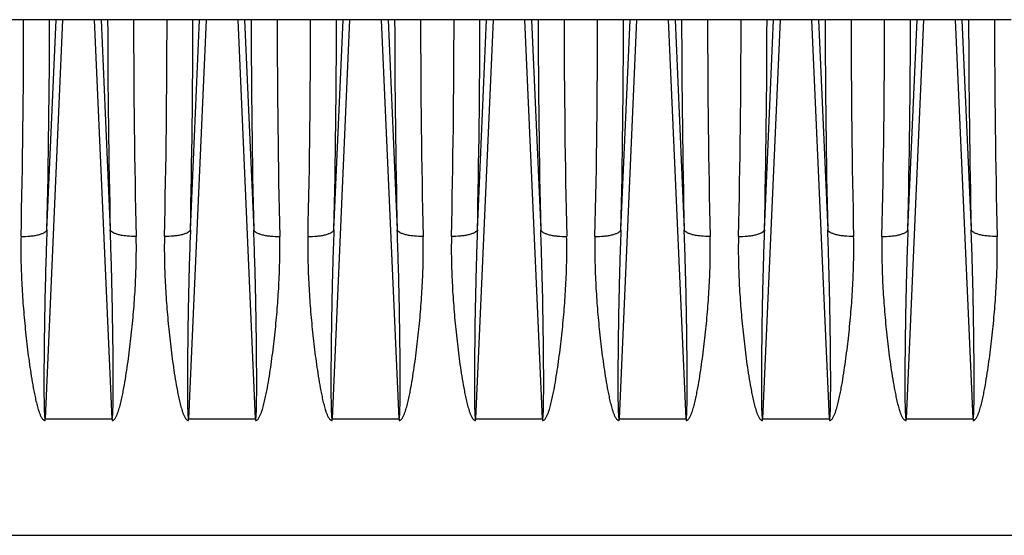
# Model space of a CAD drawing. Extents: x -1490 to 1181, y 8 to 1663.
# Tile 28 of 72: x -657 to -506, y 904 to 983. Entities that reach past the tile are written whole.
import ezdxf

# ---------------------------------------------------------------- set-up
doc = ezdxf.new("R2010")
doc.units = 0
doc.header["$LTSCALE"] = 65.395
doc.layers.get('0').update_dxf_attribs({"linetype": 'CONTINUOUS'})

msp = doc.modelspace()

# ---------------------------------------------------------------- linework, layer by layer
at = {"color": 6, "linetype": 'CONTINUOUS'}
msp.add_line((-504.57, 983.26), (-699.57, 983.26), dxfattribs=at)
at = {"color": 9, "linetype": 'CONTINUOUS'}
for p, q in [((-650.02, 983.26), (-652.7, 922.09)), ((-652.42, 951.07), (-651.01, 983.26)), ((-642.44, 922.09), (-645.13, 983.26)), ((-644.13, 983.26), (-642.72, 951.07)), ((-628.02, 983.26), (-630.7, 922.09)), ((-630.42, 951.07), (-629.01, 983.26)), ((-620.44, 922.09), (-623.13, 983.26)), ((-622.13, 983.26), (-620.72, 951.07)), ((-606.02, 983.26), (-608.7, 922.09)), ((-608.42, 951.07), (-607.01, 983.26)), ((-598.44, 922.09), (-601.13, 983.26)), ((-600.13, 983.26), (-598.72, 951.07)), ((-584.02, 983.26), (-586.7, 922.09)), ((-586.42, 951.07), (-585.01, 983.26)), ((-576.44, 922.09), (-579.13, 983.26)), ((-578.13, 983.26), (-576.72, 951.07)), ((-562.02, 983.26), (-564.7, 922.09)), ((-564.42, 951.07), (-563.01, 983.26)), ((-554.44, 922.09), (-557.13, 983.26)), ((-556.13, 983.26), (-554.72, 951.07)), ((-540.02, 983.26), (-542.7, 922.09)), ((-542.42, 951.07), (-541.01, 983.26)), ((-532.44, 922.09), (-535.13, 983.26)), ((-534.13, 983.26), (-532.72, 951.07)), ((-518.02, 983.26), (-520.7, 922.09)), ((-520.42, 951.07), (-519.01, 983.26)), ((-510.44, 922.09), (-513.13, 983.26)), ((-512.13, 983.26), (-510.72, 951.07)), ((-692.17, 904.23), (-404.57, 904.23))]:
    msp.add_line(p, q, dxfattribs=at)
at = {"color": 2, "linetype": 'CONTINUOUS'}
for p, q in [((-652.7, 921.82), (-652.7, 922.09)), ((-652.7, 922.09), (-642.44, 922.09)), ((-642.44, 922.09), (-642.44, 921.82)), ((-630.7, 921.82), (-630.7, 922.09)), ((-630.7, 922.09), (-620.44, 922.09)), ((-620.44, 922.09), (-620.44, 921.82)), ((-608.7, 921.82), (-608.7, 922.09)), ((-608.7, 922.09), (-598.44, 922.09)), ((-598.44, 922.09), (-598.44, 921.82)), ((-586.7, 921.82), (-586.7, 922.09)), ((-586.7, 922.09), (-576.44, 922.09)), ((-576.44, 922.09), (-576.44, 921.82)), ((-564.7, 921.82), (-564.7, 922.09)), ((-564.7, 922.09), (-554.44, 922.09)), ((-554.44, 922.09), (-554.44, 921.82)), ((-542.7, 921.82), (-542.7, 922.09)), ((-542.7, 922.09), (-532.44, 922.09)), ((-532.44, 922.09), (-532.44, 921.82)), ((-520.7, 922.09), (-510.44, 922.09)), ((-520.7, 921.82), (-520.7, 922.09)), ((-510.44, 922.09), (-510.44, 921.82))]:
    msp.add_line(p, q, dxfattribs=at)
for centre, radius, start, end in [((-2086.31, 983.74), 1430.31, 358.65005, 359.98065), ((860.94, 984.58), 1500.08, 180.0503, 181.31901), ((-2064.31, 983.74), 1430.3, 358.65005, 359.98065), ((882.94, 984.58), 1500.07, 180.05029, 181.31901), ((-2042.31, 983.74), 1430.31, 358.65005, 359.98065), ((904.94, 984.58), 1500.08, 180.0503, 181.31901), ((-2020.31, 983.74), 1430.3, 358.65005, 359.98065), ((926.94, 984.58), 1500.07, 180.05029, 181.31901), ((-1998.31, 983.74), 1430.31, 358.65005, 359.98065), ((948.94, 984.58), 1500.08, 180.0503, 181.31901), ((-1976.31, 983.74), 1430.31, 358.65005, 359.98065), ((970.94, 984.58), 1500.08, 180.0503, 181.31901), ((-1954.31, 983.74), 1430.31, 358.65005, 359.98065), ((992.94, 984.58), 1500.08, 180.0503, 181.31901)]:
    msp.add_arc(centre, radius, start, end, dxfattribs=at)
at = {"color": 9, "linetype": 'CONTINUOUS'}
for centre, radius, start, end in [((-2165.39, 985.76), 1513.37, 358.68645, 359.90571), ((938.54, 986.6), 1581.66, 180.12061, 181.28722), ((-2211.68, 986.6), 1581.65, 358.71277, 359.87939), ((892.24, 985.76), 1513.36, 180.09428, 181.31355), ((-2121.39, 985.76), 1513.37, 358.68645, 359.90571), ((982.54, 986.6), 1581.66, 180.12061, 181.28722), ((-2167.68, 986.6), 1581.65, 358.71277, 359.87939), ((936.24, 985.76), 1513.36, 180.09428, 181.31355), ((-2077.39, 985.76), 1513.37, 358.68645, 359.90571), ((1026.54, 986.6), 1581.66, 180.12061, 181.28722), ((-2055.39, 985.76), 1513.37, 358.68645, 359.90571), ((1048.54, 986.6), 1581.66, 180.12061, 181.28722), ((-2033.39, 985.76), 1513.37, 358.68645, 359.90571), ((1070.54, 986.6), 1581.66, 180.12061, 181.28722)]:
    msp.add_arc(centre, radius, start, end, dxfattribs=at)
for points, knots in [([(-656.4, 950.05), (-655.94, 950.04), (-655.25, 950.06), (-654.35, 950.17), (-653.74, 950.29), (-653.23, 950.45), (-652.83, 950.63), (-652.56, 950.83), (-652.45, 950.99), (-652.42, 951.07)], [0, 0, 0, 0, 0.327595, 0.488642, 0.636633, 0.763888, 0.866457, 0.943372, 1, 1, 1, 1]), ([(-652.42, 951.07), (-652.47, 949.85), (-652.56, 947.42), (-652.66, 943.76), (-652.73, 940.71), (-652.78, 938.27), (-652.81, 936.43), (-652.83, 934.6), (-652.85, 932.77), (-652.87, 931.24), (-652.88, 930.02), (-652.88, 929.1), (-652.88, 928.19), (-652.89, 927.27), (-652.88, 926.36), (-652.88, 925.6), (-652.87, 924.99), (-652.87, 924.54), (-652.86, 924.09), (-652.85, 923.64), (-652.84, 923.27), (-652.82, 922.98), (-652.81, 922.77), (-652.8, 922.56), (-652.78, 922.39), (-652.76, 922.26), (-652.75, 922.18), (-652.74, 922.13), (-652.71, 922.09), (-652.7, 922.09)], [0, 0, 0, 0, 0.125819, 0.25193, 0.378243, 0.441452, 0.504684, 0.567929, 0.631172, 0.694397, 0.725994, 0.757575, 0.789132, 0.820654, 0.852126, 0.883518, 0.899171, 0.914779, 0.930328, 0.945784, 0.961091, 0.968653, 0.976109, 0.983398, 0.990363, 0.99362, 0.996527, 0.998808, 1, 1, 1, 1]), ([(-642.44, 922.09), (-642.43, 922.09), (-642.41, 922.13), (-642.4, 922.18), (-642.38, 922.26), (-642.36, 922.39), (-642.35, 922.56), (-642.33, 922.77), (-642.32, 922.98), (-642.31, 923.27), (-642.3, 923.64), (-642.29, 924.09), (-642.28, 924.54), (-642.27, 924.99), (-642.27, 925.6), (-642.26, 926.36), (-642.26, 927.27), (-642.26, 928.19), (-642.26, 929.1), (-642.27, 930.02), (-642.28, 931.24), (-642.29, 932.77), (-642.31, 934.6), (-642.34, 936.43), (-642.37, 938.27), (-642.41, 940.71), (-642.48, 943.76), (-642.59, 947.42), (-642.67, 949.85), (-642.72, 951.07)], [0, 0, 0, 0, 0.001192, 0.003473, 0.006379, 0.009635, 0.0166, 0.023889, 0.031345, 0.038907, 0.054213, 0.06967, 0.085218, 0.100827, 0.116479, 0.147872, 0.179344, 0.210867, 0.242424, 0.274004, 0.305601, 0.368827, 0.43207, 0.495315, 0.558547, 0.621756, 0.74807, 0.874181, 1, 1, 1, 1]), ([(-638.74, 950.05), (-639.21, 950.04), (-639.9, 950.06), (-640.8, 950.17), (-641.41, 950.29), (-641.92, 950.45), (-642.31, 950.63), (-642.59, 950.83), (-642.7, 950.99), (-642.72, 951.07)], [0, 0, 0, 0, 0.328473, 0.489675, 0.637617, 0.764652, 0.866929, 0.943574, 1, 1, 1, 1]), ([(-630.42, 951.07), (-630.45, 950.99), (-630.56, 950.83), (-630.83, 950.63), (-631.23, 950.45), (-631.74, 950.29), (-632.35, 950.17), (-633.25, 950.06), (-633.94, 950.04), (-634.4, 950.05)], [0, 0, 0, 0, 0.056628, 0.133543, 0.236111, 0.363366, 0.511357, 0.672405, 1, 1, 1, 1]), ([(-630.42, 951.07), (-630.47, 949.85), (-630.56, 947.42), (-630.66, 943.76), (-630.73, 940.71), (-630.78, 938.27), (-630.81, 936.43), (-630.83, 934.6), (-630.85, 932.77), (-630.87, 931.24), (-630.88, 930.02), (-630.88, 929.1), (-630.88, 928.19), (-630.89, 927.27), (-630.88, 926.36), (-630.88, 925.6), (-630.87, 924.99), (-630.87, 924.54), (-630.86, 924.09), (-630.85, 923.64), (-630.84, 923.27), (-630.82, 922.98), (-630.81, 922.77), (-630.8, 922.56), (-630.78, 922.39), (-630.76, 922.26), (-630.75, 922.18), (-630.74, 922.13), (-630.71, 922.09), (-630.7, 922.09)], [0, 0, 0, 0, 0.125819, 0.25193, 0.378244, 0.441453, 0.504685, 0.567929, 0.631173, 0.694398, 0.725995, 0.757576, 0.789132, 0.820655, 0.852126, 0.883519, 0.899172, 0.914781, 0.930329, 0.945785, 0.961092, 0.968654, 0.97611, 0.983399, 0.990364, 0.99362, 0.996527, 0.998808, 1, 1, 1, 1]), ([(-620.44, 922.09), (-620.43, 922.09), (-620.41, 922.13), (-620.4, 922.18), (-620.38, 922.26), (-620.36, 922.39), (-620.35, 922.56), (-620.33, 922.77), (-620.32, 922.98), (-620.31, 923.27), (-620.3, 923.64), (-620.29, 924.09), (-620.28, 924.54), (-620.27, 924.99), (-620.27, 925.6), (-620.26, 926.36), (-620.26, 927.27), (-620.26, 928.19), (-620.26, 929.1), (-620.27, 930.02), (-620.28, 931.24), (-620.29, 932.77), (-620.31, 934.6), (-620.34, 936.43), (-620.37, 938.27), (-620.41, 940.71), (-620.48, 943.76), (-620.59, 947.42), (-620.67, 949.85), (-620.72, 951.07)], [0, 0, 0, 0, 0.001192, 0.003474, 0.006381, 0.009638, 0.016604, 0.023892, 0.031349, 0.03891, 0.054217, 0.069674, 0.085222, 0.100831, 0.116483, 0.147876, 0.179347, 0.21087, 0.242426, 0.274007, 0.305604, 0.368829, 0.432072, 0.495317, 0.558548, 0.621757, 0.74807, 0.874181, 1, 1, 1, 1]), ([(-620.72, 951.07), (-620.7, 950.99), (-620.58, 950.83), (-620.31, 950.63), (-619.91, 950.45), (-619.4, 950.29), (-618.79, 950.17), (-617.9, 950.06), (-617.2, 950.04), (-616.74, 950.05)], [0, 0, 0, 0, 0.056628, 0.133543, 0.236112, 0.363367, 0.511358, 0.672405, 1, 1, 1, 1]), ([(-612.4, 950.05), (-611.94, 950.04), (-611.25, 950.06), (-610.35, 950.17), (-609.74, 950.29), (-609.23, 950.45), (-608.83, 950.63), (-608.56, 950.83), (-608.45, 950.99), (-608.42, 951.07)], [0, 0, 0, 0, 0.327595, 0.488642, 0.636633, 0.763888, 0.866457, 0.943372, 1, 1, 1, 1]), ([(-608.42, 951.07), (-608.47, 949.85), (-608.56, 947.42), (-608.66, 943.76), (-608.73, 940.71), (-608.78, 938.27), (-608.81, 936.43), (-608.83, 934.6), (-608.85, 932.77), (-608.87, 931.24), (-608.88, 930.02), (-608.88, 929.1), (-608.88, 928.19), (-608.89, 927.27), (-608.88, 926.36), (-608.88, 925.6), (-608.87, 924.99), (-608.87, 924.54), (-608.86, 924.09), (-608.85, 923.64), (-608.84, 923.27), (-608.82, 922.98), (-608.81, 922.77), (-608.8, 922.56), (-608.78, 922.39), (-608.76, 922.26), (-608.75, 922.18), (-608.74, 922.13), (-608.71, 922.09), (-608.7, 922.09)], [0, 0, 0, 0, 0.125819, 0.25193, 0.378243, 0.441452, 0.504684, 0.567929, 0.631172, 0.694397, 0.725994, 0.757575, 0.789132, 0.820654, 0.852126, 0.883518, 0.899171, 0.914779, 0.930328, 0.945784, 0.961091, 0.968653, 0.976109, 0.983398, 0.990363, 0.99362, 0.996527, 0.998808, 1, 1, 1, 1]), ([(-598.44, 922.09), (-598.43, 922.09), (-598.41, 922.13), (-598.4, 922.18), (-598.38, 922.26), (-598.36, 922.39), (-598.35, 922.56), (-598.33, 922.77), (-598.32, 922.98), (-598.31, 923.27), (-598.3, 923.64), (-598.29, 924.09), (-598.28, 924.54), (-598.27, 924.99), (-598.27, 925.6), (-598.26, 926.36), (-598.26, 927.27), (-598.26, 928.19), (-598.26, 929.1), (-598.27, 930.02), (-598.28, 931.24), (-598.29, 932.77), (-598.31, 934.6), (-598.34, 936.43), (-598.37, 938.27), (-598.41, 940.71), (-598.48, 943.76), (-598.59, 947.42), (-598.67, 949.85), (-598.72, 951.07)], [0, 0, 0, 0, 0.001192, 0.003473, 0.006379, 0.009635, 0.0166, 0.023889, 0.031345, 0.038907, 0.054213, 0.06967, 0.085218, 0.100827, 0.116479, 0.147872, 0.179344, 0.210867, 0.242424, 0.274004, 0.305601, 0.368827, 0.43207, 0.495315, 0.558547, 0.621756, 0.74807, 0.874181, 1, 1, 1, 1]), ([(-594.74, 950.05), (-595.21, 950.04), (-595.9, 950.06), (-596.8, 950.17), (-597.41, 950.29), (-597.92, 950.45), (-598.31, 950.63), (-598.59, 950.83), (-598.7, 950.99), (-598.72, 951.07)], [0, 0, 0, 0, 0.328473, 0.489675, 0.637617, 0.764652, 0.866929, 0.943574, 1, 1, 1, 1]), ([(-586.42, 951.07), (-586.45, 950.99), (-586.56, 950.83), (-586.83, 950.63), (-587.23, 950.45), (-587.74, 950.29), (-588.35, 950.17), (-589.25, 950.06), (-589.94, 950.04), (-590.4, 950.05)], [0, 0, 0, 0, 0.056628, 0.133543, 0.236111, 0.363366, 0.511357, 0.672405, 1, 1, 1, 1]), ([(-586.42, 951.07), (-586.47, 949.85), (-586.56, 947.42), (-586.66, 943.76), (-586.73, 940.71), (-586.78, 938.27), (-586.81, 936.43), (-586.83, 934.6), (-586.85, 932.77), (-586.87, 931.24), (-586.88, 930.02), (-586.88, 929.1), (-586.88, 928.19), (-586.89, 927.27), (-586.88, 926.36), (-586.88, 925.6), (-586.87, 924.99), (-586.87, 924.54), (-586.86, 924.09), (-586.85, 923.64), (-586.84, 923.27), (-586.82, 922.98), (-586.81, 922.77), (-586.8, 922.56), (-586.78, 922.39), (-586.76, 922.26), (-586.75, 922.18), (-586.74, 922.13), (-586.71, 922.09), (-586.7, 922.09)], [0, 0, 0, 0, 0.125819, 0.25193, 0.378244, 0.441453, 0.504685, 0.567929, 0.631173, 0.694398, 0.725995, 0.757576, 0.789132, 0.820655, 0.852126, 0.883519, 0.899172, 0.914781, 0.930329, 0.945785, 0.961092, 0.968654, 0.97611, 0.983399, 0.990364, 0.99362, 0.996527, 0.998808, 1, 1, 1, 1]), ([(-576.44, 922.09), (-576.43, 922.09), (-576.41, 922.13), (-576.4, 922.18), (-576.38, 922.26), (-576.36, 922.39), (-576.35, 922.56), (-576.33, 922.77), (-576.32, 922.98), (-576.31, 923.27), (-576.3, 923.64), (-576.29, 924.09), (-576.28, 924.54), (-576.27, 924.99), (-576.27, 925.6), (-576.26, 926.36), (-576.26, 927.27), (-576.26, 928.19), (-576.26, 929.1), (-576.27, 930.02), (-576.28, 931.24), (-576.29, 932.77), (-576.31, 934.6), (-576.34, 936.43), (-576.37, 938.27), (-576.41, 940.71), (-576.48, 943.76), (-576.59, 947.42), (-576.67, 949.85), (-576.72, 951.07)], [0, 0, 0, 0, 0.001192, 0.003474, 0.006381, 0.009638, 0.016604, 0.023892, 0.031349, 0.03891, 0.054217, 0.069674, 0.085222, 0.100831, 0.116483, 0.147876, 0.179347, 0.21087, 0.242426, 0.274007, 0.305604, 0.368829, 0.432072, 0.495317, 0.558548, 0.621757, 0.74807, 0.874181, 1, 1, 1, 1]), ([(-576.72, 951.07), (-576.7, 950.99), (-576.58, 950.83), (-576.31, 950.63), (-575.91, 950.45), (-575.4, 950.29), (-574.79, 950.17), (-573.9, 950.06), (-573.2, 950.04), (-572.74, 950.05)], [0, 0, 0, 0, 0.056628, 0.133543, 0.236112, 0.363367, 0.511358, 0.672405, 1, 1, 1, 1]), ([(-568.4, 950.05), (-567.94, 950.04), (-567.25, 950.06), (-566.35, 950.17), (-565.74, 950.29), (-565.23, 950.45), (-564.83, 950.63), (-564.56, 950.83), (-564.45, 950.99), (-564.42, 951.07)], [0, 0, 0, 0, 0.327595, 0.488642, 0.636633, 0.763888, 0.866457, 0.943372, 1, 1, 1, 1]), ([(-564.42, 951.07), (-564.47, 949.85), (-564.56, 947.42), (-564.66, 943.76), (-564.73, 940.71), (-564.78, 938.27), (-564.81, 936.43), (-564.83, 934.6), (-564.85, 932.77), (-564.87, 931.24), (-564.88, 930.02), (-564.88, 929.1), (-564.88, 928.19), (-564.89, 927.27), (-564.88, 926.36), (-564.88, 925.6), (-564.87, 924.99), (-564.87, 924.54), (-564.86, 924.09), (-564.85, 923.64), (-564.84, 923.27), (-564.82, 922.98), (-564.81, 922.77), (-564.8, 922.56), (-564.78, 922.39), (-564.76, 922.26), (-564.75, 922.18), (-564.74, 922.13), (-564.71, 922.09), (-564.7, 922.09)], [0, 0, 0, 0, 0.125819, 0.25193, 0.378243, 0.441452, 0.504684, 0.567929, 0.631172, 0.694397, 0.725994, 0.757575, 0.789132, 0.820654, 0.852126, 0.883518, 0.899171, 0.914779, 0.930328, 0.945784, 0.961091, 0.968653, 0.976109, 0.983398, 0.990363, 0.99362, 0.996527, 0.998808, 1, 1, 1, 1]), ([(-554.44, 922.09), (-554.43, 922.09), (-554.41, 922.13), (-554.4, 922.18), (-554.38, 922.26), (-554.36, 922.39), (-554.35, 922.56), (-554.33, 922.77), (-554.32, 922.98), (-554.31, 923.27), (-554.3, 923.64), (-554.29, 924.09), (-554.28, 924.54), (-554.27, 924.99), (-554.27, 925.6), (-554.26, 926.36), (-554.26, 927.27), (-554.26, 928.19), (-554.26, 929.1), (-554.27, 930.02), (-554.28, 931.24), (-554.29, 932.77), (-554.31, 934.6), (-554.34, 936.43), (-554.37, 938.27), (-554.41, 940.71), (-554.48, 943.76), (-554.59, 947.42), (-554.67, 949.85), (-554.72, 951.07)], [0, 0, 0, 0, 0.001192, 0.003473, 0.006379, 0.009635, 0.0166, 0.023889, 0.031345, 0.038907, 0.054213, 0.06967, 0.085218, 0.100827, 0.116479, 0.147872, 0.179344, 0.210867, 0.242424, 0.274004, 0.305601, 0.368827, 0.43207, 0.495315, 0.558547, 0.621756, 0.74807, 0.874181, 1, 1, 1, 1]), ([(-550.74, 950.05), (-551.21, 950.04), (-551.9, 950.06), (-552.8, 950.17), (-553.41, 950.29), (-553.92, 950.45), (-554.31, 950.63), (-554.59, 950.83), (-554.7, 950.99), (-554.72, 951.07)], [0, 0, 0, 0, 0.328473, 0.489675, 0.637617, 0.764652, 0.866929, 0.943574, 1, 1, 1, 1]), ([(-546.4, 950.05), (-545.94, 950.04), (-545.25, 950.06), (-544.35, 950.17), (-543.74, 950.29), (-543.23, 950.45), (-542.83, 950.63), (-542.56, 950.83), (-542.45, 950.99), (-542.42, 951.07)], [0, 0, 0, 0, 0.327595, 0.488642, 0.636633, 0.763888, 0.866457, 0.943372, 1, 1, 1, 1]), ([(-542.42, 951.07), (-542.47, 949.85), (-542.56, 947.42), (-542.66, 943.76), (-542.73, 940.71), (-542.78, 938.27), (-542.81, 936.43), (-542.83, 934.6), (-542.85, 932.77), (-542.87, 931.24), (-542.88, 930.02), (-542.88, 929.1), (-542.88, 928.19), (-542.89, 927.27), (-542.88, 926.36), (-542.88, 925.6), (-542.87, 924.99), (-542.87, 924.54), (-542.86, 924.09), (-542.85, 923.64), (-542.84, 923.27), (-542.82, 922.98), (-542.81, 922.77), (-542.8, 922.56), (-542.78, 922.39), (-542.76, 922.26), (-542.75, 922.18), (-542.74, 922.13), (-542.71, 922.09), (-542.7, 922.09)], [0, 0, 0, 0, 0.125819, 0.25193, 0.378243, 0.441452, 0.504684, 0.567929, 0.631172, 0.694397, 0.725994, 0.757575, 0.789132, 0.820654, 0.852126, 0.883518, 0.899171, 0.914779, 0.930328, 0.945784, 0.961091, 0.968653, 0.976109, 0.983398, 0.990363, 0.99362, 0.996527, 0.998808, 1, 1, 1, 1]), ([(-532.44, 922.09), (-532.43, 922.09), (-532.41, 922.13), (-532.4, 922.18), (-532.38, 922.26), (-532.36, 922.39), (-532.35, 922.56), (-532.33, 922.77), (-532.32, 922.98), (-532.31, 923.27), (-532.3, 923.64), (-532.29, 924.09), (-532.28, 924.54), (-532.27, 924.99), (-532.27, 925.6), (-532.26, 926.36), (-532.26, 927.27), (-532.26, 928.19), (-532.26, 929.1), (-532.27, 930.02), (-532.28, 931.24), (-532.29, 932.77), (-532.31, 934.6), (-532.34, 936.43), (-532.37, 938.27), (-532.41, 940.71), (-532.48, 943.76), (-532.59, 947.42), (-532.67, 949.85), (-532.72, 951.07)], [0, 0, 0, 0, 0.001192, 0.003473, 0.006379, 0.009635, 0.0166, 0.023889, 0.031345, 0.038907, 0.054213, 0.06967, 0.085218, 0.100827, 0.116479, 0.147872, 0.179344, 0.210867, 0.242424, 0.274004, 0.305601, 0.368827, 0.43207, 0.495315, 0.558547, 0.621756, 0.74807, 0.874181, 1, 1, 1, 1]), ([(-528.74, 950.05), (-529.21, 950.04), (-529.9, 950.06), (-530.8, 950.17), (-531.41, 950.29), (-531.92, 950.45), (-532.31, 950.63), (-532.59, 950.83), (-532.7, 950.99), (-532.72, 951.07)], [0, 0, 0, 0, 0.328473, 0.489675, 0.637617, 0.764652, 0.866929, 0.943574, 1, 1, 1, 1]), ([(-524.4, 950.05), (-523.94, 950.04), (-523.25, 950.06), (-522.35, 950.17), (-521.74, 950.29), (-521.23, 950.45), (-520.83, 950.63), (-520.56, 950.83), (-520.45, 950.99), (-520.42, 951.07)], [0, 0, 0, 0, 0.327595, 0.488642, 0.636633, 0.763888, 0.866457, 0.943372, 1, 1, 1, 1]), ([(-520.42, 951.07), (-520.47, 949.85), (-520.56, 947.42), (-520.66, 943.76), (-520.73, 940.71), (-520.78, 938.27), (-520.81, 936.43), (-520.83, 934.6), (-520.85, 932.77), (-520.87, 931.24), (-520.88, 930.02), (-520.88, 929.1), (-520.88, 928.19), (-520.89, 927.27), (-520.88, 926.36), (-520.88, 925.6), (-520.87, 924.99), (-520.87, 924.54), (-520.86, 924.09), (-520.85, 923.64), (-520.84, 923.27), (-520.82, 922.98), (-520.81, 922.77), (-520.8, 922.56), (-520.78, 922.39), (-520.76, 922.26), (-520.75, 922.18), (-520.74, 922.13), (-520.71, 922.09), (-520.7, 922.09)], [0, 0, 0, 0, 0.125819, 0.25193, 0.378243, 0.441452, 0.504684, 0.567929, 0.631172, 0.694397, 0.725994, 0.757575, 0.789132, 0.820654, 0.852126, 0.883518, 0.899171, 0.914779, 0.930328, 0.945784, 0.961091, 0.968653, 0.976109, 0.983398, 0.990363, 0.99362, 0.996527, 0.998808, 1, 1, 1, 1]), ([(-510.44, 922.09), (-510.43, 922.09), (-510.41, 922.13), (-510.4, 922.18), (-510.38, 922.26), (-510.36, 922.39), (-510.35, 922.56), (-510.33, 922.77), (-510.32, 922.98), (-510.31, 923.27), (-510.3, 923.64), (-510.29, 924.09), (-510.28, 924.54), (-510.27, 924.99), (-510.27, 925.6), (-510.26, 926.36), (-510.26, 927.27), (-510.26, 928.19), (-510.26, 929.1), (-510.27, 930.02), (-510.28, 931.24), (-510.29, 932.77), (-510.31, 934.6), (-510.34, 936.43), (-510.37, 938.27), (-510.41, 940.71), (-510.48, 943.76), (-510.59, 947.42), (-510.67, 949.85), (-510.72, 951.07)], [0, 0, 0, 0, 0.001192, 0.003473, 0.006379, 0.009635, 0.0166, 0.023889, 0.031345, 0.038907, 0.054213, 0.06967, 0.085218, 0.100827, 0.116479, 0.147872, 0.179344, 0.210867, 0.242424, 0.274004, 0.305601, 0.368827, 0.43207, 0.495315, 0.558547, 0.621756, 0.74807, 0.874181, 1, 1, 1, 1]), ([(-506.74, 950.05), (-507.21, 950.04), (-507.9, 950.06), (-508.8, 950.17), (-509.41, 950.29), (-509.92, 950.45), (-510.31, 950.63), (-510.59, 950.83), (-510.7, 950.99), (-510.72, 951.07)], [0, 0, 0, 0, 0.328473, 0.489675, 0.637617, 0.764652, 0.866929, 0.943574, 1, 1, 1, 1])]:
    msp.add_open_spline(points, degree=3, knots=knots, dxfattribs=at)
at = {"color": 2, "linetype": 'CONTINUOUS'}
for points, knots in [([(-656.4, 950.05), (-656.43, 948.87), (-656.43, 946.51), (-656.31, 942.95), (-656.08, 939.38), (-655.81, 936.4), (-655.55, 934.01), (-655.34, 932.21), (-655.1, 930.41), (-654.83, 928.62), (-654.57, 927.12), (-654.34, 925.93), (-654.16, 925.03), (-653.94, 924.15), (-653.73, 923.41), (-653.53, 922.84), (-653.38, 922.49), (-653.23, 922.22), (-653.09, 922.03), (-652.95, 921.9), (-652.82, 921.83), (-652.74, 921.82), (-652.7, 921.82)], [0, 0, 0, 0, 0.122601, 0.245995, 0.370132, 0.494954, 0.557603, 0.6204, 0.683336, 0.746405, 0.8096, 0.841243, 0.872916, 0.904618, 0.93635, 0.952232, 0.968123, 0.976077, 0.984037, 0.991996, 0.996001, 1, 1, 1, 1]), ([(-642.44, 921.82), (-642.41, 921.82), (-642.33, 921.83), (-642.19, 921.9), (-642.05, 922.03), (-641.92, 922.22), (-641.77, 922.49), (-641.62, 922.84), (-641.41, 923.41), (-641.2, 924.15), (-640.99, 925.03), (-640.8, 925.93), (-640.57, 927.12), (-640.32, 928.62), (-640.05, 930.41), (-639.81, 932.21), (-639.59, 934.01), (-639.33, 936.4), (-639.06, 939.38), (-638.83, 942.95), (-638.71, 946.51), (-638.71, 948.87), (-638.74, 950.05)], [0, 0, 0, 0, 0.004002, 0.008005, 0.015968, 0.02393, 0.031885, 0.047776, 0.063657, 0.095389, 0.127091, 0.158763, 0.190407, 0.2536, 0.316669, 0.379604, 0.4424, 0.505048, 0.629868, 0.754006, 0.8774, 1, 1, 1, 1]), ([(-634.4, 950.05), (-634.44, 948.87), (-634.43, 946.51), (-634.31, 942.95), (-634.08, 939.38), (-633.81, 936.4), (-633.55, 934.01), (-633.34, 932.21), (-633.1, 930.41), (-632.83, 928.62), (-632.57, 927.12), (-632.34, 925.93), (-632.16, 925.03), (-631.94, 924.15), (-631.73, 923.41), (-631.53, 922.84), (-631.38, 922.49), (-631.23, 922.22), (-631.09, 922.03), (-630.95, 921.9), (-630.82, 921.83), (-630.74, 921.82), (-630.7, 921.82)], [0, 0, 0, 0, 0.122601, 0.245995, 0.370133, 0.494954, 0.557602, 0.620399, 0.683335, 0.746404, 0.809598, 0.841242, 0.872915, 0.904617, 0.936349, 0.95223, 0.968121, 0.976076, 0.984036, 0.991996, 0.996, 1, 1, 1, 1]), ([(-620.44, 921.82), (-620.37, 921.82), (-620.22, 921.87), (-620.05, 922.03), (-619.92, 922.22), (-619.77, 922.49), (-619.62, 922.84), (-619.41, 923.41), (-619.2, 924.15), (-618.99, 925.03), (-618.8, 925.93), (-618.57, 927.12), (-618.32, 928.62), (-618.05, 930.41), (-617.81, 932.21), (-617.59, 934.01), (-617.33, 936.4), (-617.06, 939.38), (-616.83, 942.95), (-616.71, 946.51), (-616.71, 948.87), (-616.74, 950.05)], [0, 0, 0, 0, 0.00792, 0.015883, 0.023844, 0.031799, 0.047692, 0.063574, 0.095308, 0.127013, 0.158689, 0.190335, 0.253534, 0.316608, 0.37955, 0.442351, 0.505005, 0.629836, 0.753985, 0.877389, 1, 1, 1, 1]), ([(-612.4, 950.05), (-612.43, 948.87), (-612.43, 946.51), (-612.31, 942.95), (-612.08, 939.38), (-611.81, 936.4), (-611.55, 934.01), (-611.34, 932.21), (-611.1, 930.41), (-610.83, 928.62), (-610.57, 927.12), (-610.34, 925.93), (-610.16, 925.03), (-609.94, 924.15), (-609.73, 923.41), (-609.53, 922.84), (-609.38, 922.49), (-609.23, 922.22), (-609.09, 922.03), (-608.95, 921.9), (-608.82, 921.83), (-608.74, 921.82), (-608.7, 921.82)], [0, 0, 0, 0, 0.122601, 0.245995, 0.370132, 0.494954, 0.557603, 0.6204, 0.683336, 0.746405, 0.8096, 0.841243, 0.872916, 0.904618, 0.93635, 0.952232, 0.968123, 0.976077, 0.984037, 0.991996, 0.996001, 1, 1, 1, 1]), ([(-598.44, 921.82), (-598.41, 921.82), (-598.33, 921.83), (-598.19, 921.9), (-598.05, 922.03), (-597.92, 922.22), (-597.77, 922.49), (-597.62, 922.84), (-597.41, 923.41), (-597.2, 924.15), (-596.99, 925.03), (-596.8, 925.93), (-596.57, 927.12), (-596.32, 928.62), (-596.05, 930.41), (-595.81, 932.21), (-595.59, 934.01), (-595.33, 936.4), (-595.06, 939.38), (-594.83, 942.95), (-594.71, 946.51), (-594.71, 948.87), (-594.74, 950.05)], [0, 0, 0, 0, 0.004002, 0.008005, 0.015968, 0.02393, 0.031885, 0.047776, 0.063657, 0.095389, 0.127091, 0.158763, 0.190407, 0.2536, 0.316669, 0.379604, 0.4424, 0.505048, 0.629868, 0.754006, 0.8774, 1, 1, 1, 1]), ([(-590.4, 950.05), (-590.44, 948.87), (-590.43, 946.51), (-590.31, 942.95), (-590.08, 939.38), (-589.81, 936.4), (-589.55, 934.01), (-589.34, 932.21), (-589.1, 930.41), (-588.83, 928.62), (-588.57, 927.12), (-588.34, 925.93), (-588.16, 925.03), (-587.94, 924.15), (-587.73, 923.41), (-587.53, 922.84), (-587.38, 922.49), (-587.23, 922.22), (-587.09, 922.03), (-586.95, 921.9), (-586.82, 921.83), (-586.74, 921.82), (-586.7, 921.82)], [0, 0, 0, 0, 0.122601, 0.245995, 0.370133, 0.494954, 0.557602, 0.620399, 0.683335, 0.746404, 0.809598, 0.841242, 0.872915, 0.904617, 0.936349, 0.95223, 0.968121, 0.976076, 0.984036, 0.991996, 0.996, 1, 1, 1, 1]), ([(-576.44, 921.82), (-576.37, 921.82), (-576.22, 921.87), (-576.05, 922.03), (-575.92, 922.22), (-575.77, 922.49), (-575.62, 922.84), (-575.41, 923.41), (-575.2, 924.15), (-574.99, 925.03), (-574.8, 925.93), (-574.57, 927.12), (-574.32, 928.62), (-574.05, 930.41), (-573.81, 932.21), (-573.59, 934.01), (-573.33, 936.4), (-573.06, 939.38), (-572.83, 942.95), (-572.71, 946.51), (-572.71, 948.87), (-572.74, 950.05)], [0, 0, 0, 0, 0.00792, 0.015883, 0.023844, 0.031799, 0.047692, 0.063574, 0.095308, 0.127013, 0.158689, 0.190335, 0.253534, 0.316608, 0.37955, 0.442351, 0.505005, 0.629836, 0.753985, 0.877389, 1, 1, 1, 1]), ([(-568.4, 950.05), (-568.43, 948.87), (-568.43, 946.51), (-568.31, 942.95), (-568.08, 939.38), (-567.81, 936.4), (-567.55, 934.01), (-567.34, 932.21), (-567.1, 930.41), (-566.83, 928.62), (-566.57, 927.12), (-566.34, 925.93), (-566.16, 925.03), (-565.94, 924.15), (-565.73, 923.41), (-565.53, 922.84), (-565.38, 922.49), (-565.23, 922.22), (-565.09, 922.03), (-564.95, 921.9), (-564.82, 921.83), (-564.74, 921.82), (-564.7, 921.82)], [0, 0, 0, 0, 0.122601, 0.245995, 0.370132, 0.494954, 0.557603, 0.6204, 0.683336, 0.746405, 0.8096, 0.841243, 0.872916, 0.904618, 0.93635, 0.952232, 0.968123, 0.976077, 0.984037, 0.991996, 0.996001, 1, 1, 1, 1]), ([(-554.44, 921.82), (-554.41, 921.82), (-554.33, 921.83), (-554.19, 921.9), (-554.05, 922.03), (-553.92, 922.22), (-553.77, 922.49), (-553.62, 922.84), (-553.41, 923.41), (-553.2, 924.15), (-552.99, 925.03), (-552.8, 925.93), (-552.57, 927.12), (-552.32, 928.62), (-552.05, 930.41), (-551.81, 932.21), (-551.59, 934.01), (-551.33, 936.4), (-551.06, 939.38), (-550.83, 942.95), (-550.71, 946.51), (-550.71, 948.87), (-550.74, 950.05)], [0, 0, 0, 0, 0.004002, 0.008005, 0.015968, 0.02393, 0.031885, 0.047776, 0.063657, 0.095389, 0.127091, 0.158763, 0.190407, 0.2536, 0.316669, 0.379604, 0.4424, 0.505048, 0.629868, 0.754006, 0.8774, 1, 1, 1, 1]), ([(-546.4, 950.05), (-546.43, 948.87), (-546.43, 946.51), (-546.31, 942.95), (-546.08, 939.38), (-545.81, 936.4), (-545.55, 934.01), (-545.34, 932.21), (-545.1, 930.41), (-544.83, 928.62), (-544.57, 927.12), (-544.34, 925.93), (-544.16, 925.03), (-543.94, 924.15), (-543.73, 923.41), (-543.53, 922.84), (-543.38, 922.49), (-543.23, 922.22), (-543.09, 922.03), (-542.95, 921.9), (-542.82, 921.83), (-542.74, 921.82), (-542.7, 921.82)], [0, 0, 0, 0, 0.122601, 0.245995, 0.370132, 0.494954, 0.557603, 0.6204, 0.683336, 0.746405, 0.8096, 0.841243, 0.872916, 0.904618, 0.93635, 0.952232, 0.968123, 0.976077, 0.984037, 0.991996, 0.996001, 1, 1, 1, 1]), ([(-532.44, 921.82), (-532.41, 921.82), (-532.33, 921.83), (-532.19, 921.9), (-532.05, 922.03), (-531.92, 922.22), (-531.77, 922.49), (-531.62, 922.84), (-531.41, 923.41), (-531.2, 924.15), (-530.99, 925.03), (-530.8, 925.93), (-530.57, 927.12), (-530.32, 928.62), (-530.05, 930.41), (-529.81, 932.21), (-529.59, 934.01), (-529.33, 936.4), (-529.06, 939.38), (-528.83, 942.95), (-528.71, 946.51), (-528.71, 948.87), (-528.74, 950.05)], [0, 0, 0, 0, 0.004002, 0.008005, 0.015968, 0.02393, 0.031885, 0.047776, 0.063657, 0.095389, 0.127091, 0.158763, 0.190407, 0.2536, 0.316669, 0.379604, 0.4424, 0.505048, 0.629868, 0.754006, 0.8774, 1, 1, 1, 1]), ([(-524.4, 950.05), (-524.43, 948.87), (-524.43, 946.51), (-524.31, 942.95), (-524.08, 939.38), (-523.81, 936.4), (-523.55, 934.01), (-523.34, 932.21), (-523.1, 930.41), (-522.83, 928.62), (-522.57, 927.12), (-522.34, 925.93), (-522.16, 925.03), (-521.94, 924.15), (-521.73, 923.41), (-521.53, 922.84), (-521.38, 922.49), (-521.23, 922.22), (-521.09, 922.03), (-520.95, 921.9), (-520.82, 921.83), (-520.74, 921.82), (-520.7, 921.82)], [0, 0, 0, 0, 0.122601, 0.245995, 0.370132, 0.494954, 0.557603, 0.6204, 0.683336, 0.746405, 0.8096, 0.841243, 0.872916, 0.904618, 0.93635, 0.952232, 0.968123, 0.976077, 0.984037, 0.991996, 0.996001, 1, 1, 1, 1]), ([(-510.44, 921.82), (-510.41, 921.82), (-510.33, 921.83), (-510.19, 921.9), (-510.05, 922.03), (-509.92, 922.22), (-509.77, 922.49), (-509.62, 922.84), (-509.41, 923.41), (-509.2, 924.15), (-508.99, 925.03), (-508.8, 925.93), (-508.57, 927.12), (-508.32, 928.62), (-508.05, 930.41), (-507.81, 932.21), (-507.59, 934.01), (-507.33, 936.4), (-507.06, 939.38), (-506.83, 942.95), (-506.71, 946.51), (-506.71, 948.87), (-506.74, 950.05)], [0, 0, 0, 0, 0.004002, 0.008005, 0.015968, 0.02393, 0.031885, 0.047776, 0.063657, 0.095389, 0.127091, 0.158763, 0.190407, 0.2536, 0.316669, 0.379604, 0.4424, 0.505048, 0.629868, 0.754006, 0.8774, 1, 1, 1, 1])]:
    msp.add_open_spline(points, degree=3, knots=knots, dxfattribs=at)

doc.saveas('drawing.dxf')
